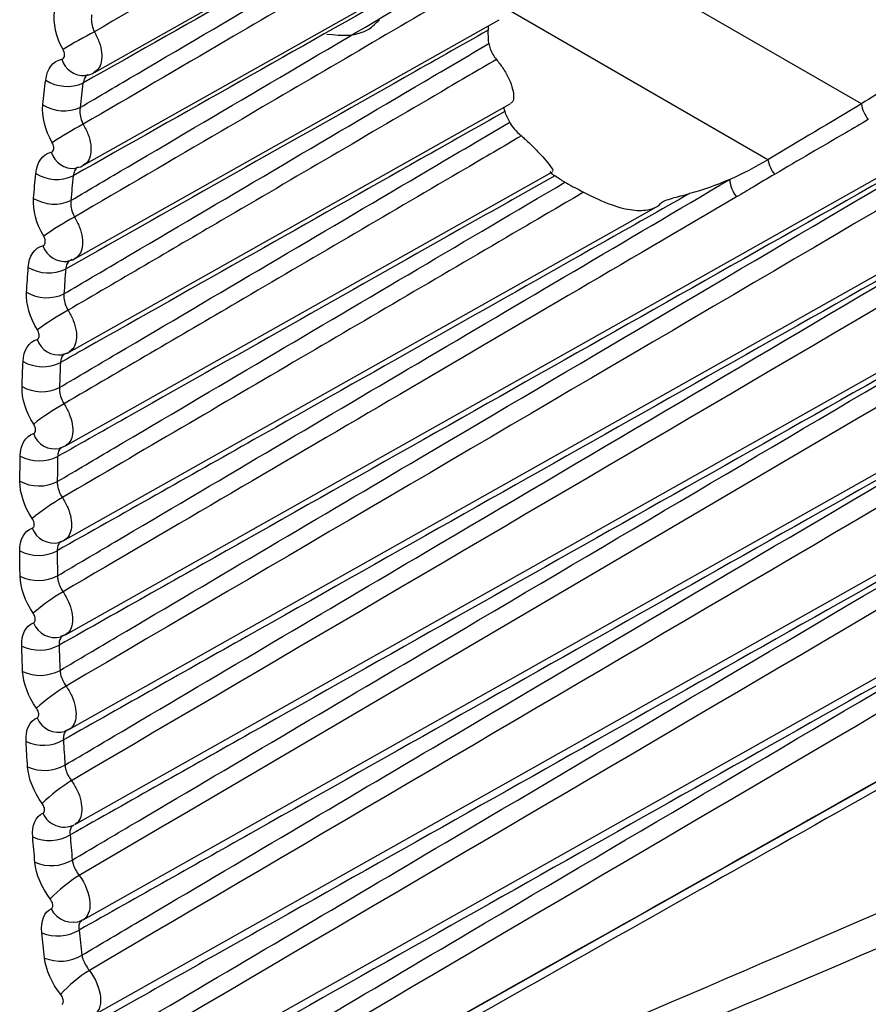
# Model space of a CAD drawing. Header units: millimetres. Extents: x 82 to 1337, y -230 to 1154.
# Tile 192 of 217: x 980 to 986, y 805 to 813. Entities that reach past the tile are written whole.
import ezdxf

# ---------------------------------------------------------------- set-up
doc = ezdxf.new("R2010")
doc.units = ezdxf.units.MM

msp = doc.modelspace()

# ---------------------------------------------------------------- linework, layer by layer
at = {"color": 7, "linetype": 'Continuous', "lineweight": 25}
for p, q in [((980.1308, 808.1047), (992.7876, 815.232)), ((980.1572, 807.3873), (993.0275, 814.635)), ((980.3494, 812.3596), (983.4955, 814.1313)), ((980.2014, 806.6682), (993.2918, 814.0397)), ((986.1515, 812.1217), (983.6079, 813.5901)), ((980.2682, 811.6574), (983.447, 813.4475)), ((980.2636, 805.9475), (993.5149, 813.4096)), ((980.2049, 810.9522), (983.4103, 812.7572)), ((980.3436, 805.2255), (993.5634, 812.6698)), ((980.1595, 810.244), (983.4955, 812.1226)), ((980.4415, 804.5023), (993.6226, 811.9249)), ((980.132, 809.5333), (983.8145, 811.607)), ((980.1122, 808.8143), (984.6011, 811.3421)), ((981.0164, 804.0368), (993.6926, 811.1751)), ((980.1816, 810.9431), (980.1679, 810.9367)), ((980.139, 810.2357), (980.1272, 810.2298)), ((980.0866, 809.5177), (980.1318, 809.5333)), ((980.1141, 809.5257), (980.1042, 809.5204)), ((980.0827, 808.8063), (980.1222, 808.8208)), ((980.1224, 808.8202), (980.1071, 808.8133)), ((980.1071, 808.8133), (980.0989, 808.8086)), ((980.0968, 808.093), (980.1303, 808.106)), ((980.1307, 808.105), (980.118, 808.0988)), ((980.1287, 807.3778), (980.1564, 807.3892)), ((980.1569, 807.3877), (980.1467, 807.3824))]:
    msp.add_line(p, q, dxfattribs=at)
at = {"color": 8, "linetype": 'Continuous', "lineweight": 25}
msp.add_line((985.4445, 811.6992), (983.4661, 812.8413), dxfattribs=at)
at = {"color": 7, "linetype": 'Continuous', "lineweight": 25}
for centre, radius, start, end in [((981.7946, 809.8545), 3.1619, 117.20229, 122.13509), ((980.1427, 812.5539), 0.3003, 237.42883, 293.66071), ((980.1201, 812.3693), 0.3007, 237.72374, 293.86265), ((986.391, 812.1561), 0.242, 188.17926, 219.27665), ((981.5186, 809.5896), 2.6879, 117.79686, 123.62097), ((985.6862, 811.7423), 0.2455, 190.11065, 218.83594), ((980.0636, 811.8516), 0.3019, 238.5481, 294.4312), ((985.3862, 811.5635), 0.2315, 183.52387, 219.20055), ((980.0456, 811.6655), 0.3024, 238.84361, 294.63643), ((981.3041, 809.2184), 2.3259, 118.37022, 125.12661), ((980.0022, 811.1462), 0.3036, 239.66538, 295.21097), ((979.989, 810.9587), 0.304, 239.96125, 295.41917), ((981.1374, 808.7736), 2.0409, 118.92149, 126.65223), ((979.9587, 810.438), 0.3052, 240.78086, 295.99948), ((979.9501, 810.2494), 0.3056, 241.07685, 296.2103), ((981.0103, 808.2753), 1.811, 119.44979, 128.19806), ((979.933, 809.7271), 0.3068, 241.89475, 296.79614), ((979.9292, 809.5376), 0.3072, 242.19064, 297.00923), ((980.917, 807.7371), 1.6219, 119.95427, 129.76427), ((979.9251, 809.0137), 0.3084, 243.00727, 297.60035), ((979.9261, 808.8237), 0.3088, 243.30284, 297.81534), ((980.8539, 807.1681), 1.4639, 120.43409, 131.35098), ((979.9351, 808.2982), 0.31, 244.11866, 298.41147), ((979.9408, 808.1078), 0.3104, 244.41368, 298.62798), ((980.8183, 806.5749), 1.3301, 120.88843, 132.95827), ((979.963, 807.5807), 0.3116, 245.22917, 299.22886), ((979.9734, 807.3902), 0.312, 245.52343, 299.44649), ((980.8081, 805.9623), 1.2156, 121.31653, 134.58619), ((980.1219, 806.8257), 0.1766, 203.76926, 293.86895), ((980.0088, 806.8614), 0.3132, 246.33906, 300.05182), ((980.0238, 806.671), 0.3136, 246.63235, 300.27018), ((980.822, 805.3339), 1.1165, 121.71764, 136.23472), ((980.185, 806.1078), 0.1788, 205.0057, 294.04076), ((980.0723, 806.1405), 0.3148, 247.44861, 300.87965), ((980.092, 805.9505), 0.3152, 247.74072, 301.09833), ((980.8588, 804.6927), 1.0302, 122.09106, 137.90378)]:
    msp.add_arc(centre, radius, start, end, dxfattribs=at)
at = {"color": 8, "linetype": 'Continuous', "lineweight": 25}
for centre, radius, start, end in [((980.2693, 812.5071), 0.1727, 196.03076, 274.11523), ((980.1891, 811.8072), 0.1741, 197.27103, 275.67395), ((980.1267, 811.1042), 0.1756, 198.49269, 277.24496), ((980.0821, 810.3984), 0.177, 199.69582, 278.82826), ((980.0517, 809.6836), 0.173, 199.36306, 281.94111), ((980.043, 808.9728), 0.1746, 200.58223, 283.49541), ((980.0521, 808.2597), 0.1762, 201.7814, 285.06331), ((980.079, 807.5446), 0.1777, 202.96078, 286.6439)]:
    msp.add_arc(centre, radius, start, end, dxfattribs=at)
at = {"color": 7, "linetype": 'Continuous', "lineweight": 25}
for centre, major_axis, ratio, start_param, end_param in [((1040.9109, 803.3062), (2025.7321, 1209.9092), 0.01511, 1.588806, 1.589155), ((3103.9105, 1994.2479), (2141.8111, 1195.9507), 0.014532, 3.265147, 3.293165), ((3105.2998, 1993.4174), (2143.2197, 1195.1578), 0.015113, 3.264969, 3.290049)]:
    msp.add_ellipse(centre, major_axis=major_axis, ratio=ratio, start_param=start_param, end_param=end_param, dxfattribs=at)
for points, knots in [([(992.6823, 815.0782), (992.5344, 814.9914), (992.3866, 814.9046), (992.2387, 814.8178), (991.4667, 814.3646), (990.6947, 813.9115), (989.9226, 813.4583), (986.6613, 811.5441), (983.3992, 809.63), (980.1354, 807.7163)], [0.00019128, 0.00019128, 0.00019128, 0.00019128, 0.00081819, 0.00081819, 0.00081819, 0.00409093, 0.00409093, 0.00409093, 0.01791521, 0.01791521, 0.01791521, 0.01791521]), ([(992.9281, 814.4856), (992.7802, 814.3988), (992.6323, 814.3119), (992.4843, 814.225), (991.7072, 813.7687), (990.9301, 813.3124), (990.1529, 812.8561), (986.8285, 810.9041), (983.5033, 808.9523), (980.1763, 807.0007)], [0.00019652, 0.00019652, 0.00019652, 0.00019652, 0.00082374, 0.00082374, 0.00082374, 0.00411871, 0.00411871, 0.00411871, 0.01821298, 0.01821298, 0.01821298, 0.01821298]), ([(983.4811, 814.4985), (983.3424, 814.4174), (983.2038, 814.3363), (983.0652, 814.2552), (982.5107, 813.9308), (981.9561, 813.6064), (981.4015, 813.2821), (981.0507, 813.077), (980.7, 812.8718), (980.3492, 812.6667)], [0, 0, 0, 0, 0.000586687, 0.000586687, 0.000586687, 0.002933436, 0.002933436, 0.002933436, 0.004417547, 0.004417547, 0.004417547, 0.004417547]), ([(983.3971, 814.0523), (983.1867, 813.9331), (982.9763, 813.814), (982.7659, 813.6949), (981.9317, 813.2227), (981.0974, 812.7507), (980.2632, 812.2789)], [0, 0, 0, 0, 0.000893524, 0.000893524, 0.000893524, 0.004436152, 0.004436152, 0.004436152, 0.004436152]), ([(993.1976, 813.8951), (993.0494, 813.808), (992.9011, 813.7209), (992.7529, 813.6338), (991.9704, 813.1742), (991.1878, 812.7145), (990.4053, 812.2549), (987.0163, 810.2644), (983.6266, 808.2739), (980.235, 806.2837)], [0.00020089, 0.00020089, 0.00020089, 0.00020089, 0.0008296, 0.0008296, 0.0008296, 0.004148, 0.004148, 0.004148, 0.01851831, 0.01851831, 0.01851831, 0.01851831]), ([(980.2418, 812.0943), (980.386, 812.1792), (980.5302, 812.2642), (980.6744, 812.3491), (981.4411, 812.8007), (982.2078, 813.252), (982.9744, 813.7032), (983.1129, 813.7847), (983.2513, 813.8661), (983.3897, 813.9476)], [0.00020118, 0.00020118, 0.00020118, 0.00020118, 0.000812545, 0.000812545, 0.000812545, 0.004062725, 0.004062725, 0.004062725, 0.004649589, 0.004649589, 0.004649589, 0.004649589]), ([(983.4297, 813.819), (983.2911, 813.7378), (983.1525, 813.6567), (983.0139, 813.5756), (982.4595, 813.2512), (981.905, 812.9267), (981.3505, 812.6023), (980.9887, 812.3906), (980.6269, 812.179), (980.2651, 811.9674)], [0, 0, 0, 0, 0.000586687, 0.000586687, 0.000586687, 0.002933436, 0.002933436, 0.002933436, 0.004464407, 0.004464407, 0.004464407, 0.004464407]), ([(983.3533, 813.3668), (983.1428, 813.2477), (982.9324, 813.1286), (982.7219, 813.0096), (981.8774, 812.5318), (981.0329, 812.0541), (980.1885, 811.5767)], [0, 0, 0, 0, 0.000893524, 0.000893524, 0.000893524, 0.004479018, 0.004479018, 0.004479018, 0.004479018]), ([(993.4629, 813.2905), (993.3013, 813.1955), (993.1397, 813.1006), (992.9781, 813.0056), (992.1915, 812.5434), (991.4048, 812.0811), (990.6181, 811.6189), (987.1837, 809.601), (983.7486, 807.5831), (980.3115, 805.5654)], [0.0001487, 0.0001487, 0.0001487, 0.0001487, 0.00083412, 0.00083412, 0.00083412, 0.00417058, 0.00417058, 0.00417058, 0.01873609, 0.01873609, 0.01873609, 0.01873609]), ([(980.1717, 811.3906), (980.3158, 811.4755), (980.4599, 811.5605), (980.6041, 811.6454), (981.3699, 812.0966), (982.1358, 812.5477), (982.9017, 812.9986), (983.0503, 813.0861), (983.1989, 813.1736), (983.3475, 813.2611)], [0.000200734, 0.000200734, 0.000200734, 0.000200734, 0.000811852, 0.000811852, 0.000811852, 0.004059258, 0.004059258, 0.004059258, 0.004689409, 0.004689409, 0.004689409, 0.004689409]), ([(983.3891, 813.1324), (983.2505, 813.0512), (983.1119, 812.9701), (982.9733, 812.8889), (982.419, 812.5644), (981.8646, 812.2399), (981.3102, 811.9154), (980.9398, 811.6986), (980.5693, 811.4818), (980.1989, 811.265)], [0, 0, 0, 0, 0.000586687, 0.000586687, 0.000586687, 0.002933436, 0.002933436, 0.002933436, 0.004501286, 0.004501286, 0.004501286, 0.004501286]), ([(980.3298, 812.795), (980.3276, 812.785), (980.3265, 812.7742), (980.3263, 812.7631), (980.3262, 812.7475), (980.3281, 812.7309), (980.332, 812.7145), (980.3358, 812.6983), (980.3417, 812.6819), (980.3492, 812.6667)], [0, 0, 0, 0, 0.0000361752, 0.0000361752, 0.0000361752, 0.000087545, 0.000087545, 0.000087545, 0.0001387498, 0.0001387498, 0.0001387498, 0.0001387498]), ([(982.1087, 812.6487), (982.2221, 812.6389), (982.3725, 812.6257), (982.4798, 812.7321), (982.5062, 812.7582)], [0, 0, 0, 0, 0.753962, 1, 1, 1, 1]), ([(983.3344, 812.7145), (983.3335, 812.7131), (983.3275, 812.7046), (983.3277, 812.6906), (983.3279, 812.6788)], [0, 0, 0, 0, 0.15914, 1, 1, 1, 1]), ([(983.3279, 812.6788), (983.1173, 812.5597), (982.9068, 812.4406), (982.6962, 812.3215), (981.8413, 811.838), (980.9864, 811.3547), (980.1315, 810.8716)], [0, 0, 0, 0, 0.000893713, 0.000893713, 0.000893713, 0.004522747, 0.004522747, 0.004522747, 0.004522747]), ([(980.1194, 810.6842), (980.2635, 810.7691), (980.4076, 810.854), (980.5516, 810.9389), (981.3168, 811.39), (982.0821, 811.8408), (982.8473, 812.2916), (983.0095, 812.3871), (983.1717, 812.4826), (983.3339, 812.5782)], [0.000200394, 0.000200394, 0.000200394, 0.000200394, 0.000811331, 0.000811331, 0.000811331, 0.004056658, 0.004056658, 0.004056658, 0.004744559, 0.004744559, 0.004744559, 0.004744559]), ([(993.5173, 812.5505), (993.3558, 812.4555), (993.1942, 812.3605), (993.0326, 812.2656), (992.2461, 811.8033), (991.4596, 811.3409), (990.673, 810.8786), (987.2517, 808.8677), (983.8297, 806.8568), (980.4057, 804.8461)], [0.0001487, 0.0001487, 0.0001487, 0.0001487, 0.00083412, 0.00083412, 0.00083412, 0.00417058, 0.00417058, 0.00417058, 0.01868292, 0.01868292, 0.01868292, 0.01868292]), ([(983.3339, 812.5782), (983.335, 812.5656), (983.3382, 812.5516), (983.3434, 812.5373), (983.3486, 812.5231), (983.3559, 812.5082), (983.3646, 812.4939), (983.3723, 812.4813), (983.3812, 812.4689), (983.3908, 812.4574)], [0, 0, 0, 0, 0.0000511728, 0.0000511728, 0.0000511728, 0.0001023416, 0.0001023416, 0.0001023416, 0.0001473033, 0.0001473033, 0.0001473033, 0.0001473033]), ([(980.1034, 812.4594), (980.1048, 812.4597), (980.1063, 812.4601), (980.1076, 812.4607), (980.1113, 812.4622), (980.1145, 812.4647), (980.117, 812.468), (980.1196, 812.4714), (980.1215, 812.4756), (980.1226, 812.4804), (980.1237, 812.4852), (980.1241, 812.4907), (980.1238, 812.4965), (980.1234, 812.5022), (980.1222, 812.5083), (980.1203, 812.5143), (980.1185, 812.5204), (980.1159, 812.5264), (980.1127, 812.532)], [0, 0, 0, 0, 0.0000071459, 0.0000071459, 0.0000071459, 0.0000267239, 0.0000267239, 0.0000267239, 0.0000463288, 0.0000463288, 0.0000463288, 0.00006593, 0.00006593, 0.00006593, 0.0000855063, 0.0000855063, 0.0000855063, 0.0001050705, 0.0001050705, 0.0001050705, 0.0001050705]), ([(987.8969, 812.4397), (987.8267, 812.3999), (987.7565, 812.3602), (987.6862, 812.3205), (985.6166, 811.1505), (983.5471, 809.981), (981.4775, 808.8128), (981.0126, 808.5503), (980.5476, 808.2879), (980.0826, 808.0256)], [0.00518864, 0.00518864, 0.00518864, 0.00518864, 0.0054866, 0.0054866, 0.0054866, 0.01426515, 0.01426515, 0.01426515, 0.01623745, 0.01623745, 0.01623745, 0.01623745]), ([(980.0895, 807.8354), (980.2335, 807.9203), (980.3774, 808.0053), (980.5213, 808.0903), (981.2856, 808.5415), (982.05, 808.9925), (982.8143, 809.4434), (983.9892, 810.1364), (985.1642, 810.8291), (986.3391, 811.5216), (986.565, 811.6548), (986.7908, 811.7879), (987.0167, 811.921), (987.3101, 812.0939), (987.6035, 812.2668), (987.8969, 812.4397)], [0.0002001, 0.0002001, 0.0002001, 0.0002001, 0.00081099, 0.00081099, 0.00081099, 0.00405495, 0.00405495, 0.00405495, 0.00904143, 0.00904143, 0.00904143, 0.00999998, 0.00999998, 0.00999998, 0.01124524, 0.01124524, 0.01124524, 0.01124524]), ([(983.3908, 812.4574), (983.2521, 812.3761), (983.1134, 812.2948), (982.9746, 812.2136), (982.4196, 811.8885), (981.8646, 811.5635), (981.3095, 811.2385), (980.9232, 811.0123), (980.5368, 810.7861), (980.1504, 810.5599)], [0, 0, 0, 0, 0.00058746, 0.00058746, 0.00058746, 0.0029373, 0.0029373, 0.0029373, 0.00457282, 0.00457282, 0.00457282, 0.00457282]), ([(983.3908, 812.4574), (983.4076, 812.4359), (983.4448, 812.388), (983.4882, 812.3085), (983.5174, 812.2301), (983.5239, 812.1678), (983.5154, 812.1319), (983.4979, 812.1267), (983.494, 812.1255)], [0, 0, 0, 0, 0.15501, 0.344946, 0.538434, 0.737397, 0.941434, 1, 1, 1, 1]), ([(980.2811, 812.338), (980.3002, 812.3403), (980.3249, 812.3433), (980.3439, 812.3584), (980.3482, 812.3618)], [0, 0, 0, 0, 0.773766, 1, 1, 1, 1]), ([(983.4487, 812.0963), (983.448, 812.0944), (983.445, 812.0867), (983.4501, 812.0734), (983.4539, 812.0635)], [0, 0, 0, 0, 0.24881, 1, 1, 1, 1]), ([(983.4539, 812.0635), (983.2424, 811.9439), (983.031, 811.8244), (982.8196, 811.7048), (981.9738, 811.2267), (981.1281, 810.7487), (980.2823, 810.2709), (980.2191, 810.2352), (980.1558, 810.1994), (980.0925, 810.1637)], [0, 0, 0, 0, 0.00089737, 0.00089737, 0.00089737, 0.004486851, 0.004486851, 0.004486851, 0.004755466, 0.004755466, 0.004755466, 0.004755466]), ([(980.2418, 812.0943), (980.24, 812.0844), (980.2393, 812.0737), (980.2395, 812.0627), (980.2398, 812.0472), (980.2423, 812.0306), (980.2466, 812.0145), (980.2509, 811.9984), (980.2573, 811.9823), (980.2651, 811.9674)], [0, 0, 0, 0, 0.0000359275, 0.0000359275, 0.0000359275, 0.0000871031, 0.0000871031, 0.0000871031, 0.0001381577, 0.0001381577, 0.0001381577, 0.0001381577]), ([(980.0851, 809.9752), (980.2291, 810.0601), (980.3731, 810.1451), (980.5171, 810.23), (981.2819, 810.6809), (982.0466, 811.1317), (982.8114, 811.5823), (983.0379, 811.7158), (983.2644, 811.8492), (983.4909, 811.9827)], [0.000200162, 0.000200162, 0.000200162, 0.000200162, 0.000810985, 0.000810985, 0.000810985, 0.004054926, 0.004054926, 0.004054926, 0.005015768, 0.005015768, 0.005015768, 0.005015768]), ([(986.2037, 812.003), (986.147, 811.9698), (986.0902, 811.9366), (986.0335, 811.9034), (985.854, 811.7983), (985.6745, 811.6933), (985.4949, 811.5883)], [0, 0, 0, 0, 0.000240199, 0.000240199, 0.000240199, 0.00100018, 0.00100018, 0.00100018, 0.00100018]), ([(983.5797, 811.8791), (983.4398, 811.7971), (983.2999, 811.7151), (983.16, 811.6331), (982.6003, 811.3052), (982.0406, 810.9773), (981.4808, 810.6494), (981.4639, 810.6395), (981.447, 810.6296), (981.4301, 810.6197), (980.9934, 810.3639), (980.5567, 810.108), (980.1199, 809.8522)], [0, 0, 0, 0, 0.000592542, 0.000592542, 0.000592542, 0.002962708, 0.002962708, 0.002962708, 0.003034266, 0.003034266, 0.003034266, 0.004883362, 0.004883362, 0.004883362, 0.004883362]), ([(983.5797, 811.8791), (983.5894, 811.8706), (983.6239, 811.8404), (983.6812, 811.7848), (983.7448, 811.7168), (983.7943, 811.6573), (983.8231, 811.6171), (983.8146, 811.6137), (983.8113, 811.6124)], [0, 0, 0, 0, 0.064242, 0.229003, 0.412189, 0.620054, 0.852912, 1, 1, 1, 1]), ([(980.0229, 811.7555), (980.0243, 811.7558), (980.0256, 811.7563), (980.0269, 811.7569), (980.0305, 811.7584), (980.0336, 811.761), (980.036, 811.7644), (980.0384, 811.7677), (980.0402, 811.772), (980.0412, 811.7768), (980.0422, 811.7816), (980.0424, 811.7871), (980.0419, 811.7928), (980.0414, 811.7985), (980.0401, 811.8045), (980.0382, 811.8105), (980.0362, 811.8164), (980.0335, 811.8224), (980.0303, 811.8279)], [0, 0, 0, 0, 0.0000070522, 0.0000070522, 0.0000070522, 0.0000264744, 0.0000264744, 0.0000264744, 0.0000459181, 0.0000459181, 0.0000459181, 0.0000653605, 0.0000653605, 0.0000653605, 0.0000847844, 0.0000847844, 0.0000847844, 0.0001041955, 0.0001041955, 0.0001041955, 0.0001041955]), ([(993.5824, 811.8055), (993.4209, 811.7105), (993.2594, 811.6156), (993.0978, 811.5206), (992.3114, 811.0582), (991.525, 810.5958), (990.7386, 810.1334), (987.3327, 808.1309), (983.9261, 806.1284), (980.5176, 804.126)], [0.0001487, 0.0001487, 0.0001487, 0.0001487, 0.00083412, 0.00083412, 0.00083412, 0.00417058, 0.00417058, 0.00417058, 0.01861987, 0.01861987, 0.01861987, 0.01861987]), ([(987.9185, 811.7151), (987.8482, 811.6754), (987.778, 811.6357), (987.7077, 811.596), (985.6378, 810.4261), (983.5679, 809.2569), (981.4979, 808.0888), (981.037, 807.8288), (980.5761, 807.5687), (980.1152, 807.3088)], [0.00518864, 0.00518864, 0.00518864, 0.00518864, 0.0054866, 0.0054866, 0.0054866, 0.01426515, 0.01426515, 0.01426515, 0.01621989, 0.01621989, 0.01621989, 0.01621989]), ([(980.1268, 807.1185), (980.2707, 807.2035), (980.4147, 807.2885), (980.5586, 807.3735), (981.3231, 807.825), (982.0876, 808.2763), (982.8522, 808.7274), (984.0622, 809.4415), (985.2723, 810.1551), (986.4824, 810.8686), (986.7089, 811.0021), (986.9355, 811.1356), (987.162, 811.2692), (987.4141, 811.4178), (987.6663, 811.5665), (987.9185, 811.7151)], [0.0002003, 0.0002003, 0.0002003, 0.0002003, 0.00081134, 0.00081134, 0.00081134, 0.00405669, 0.00405669, 0.00405669, 0.0091933, 0.0091933, 0.0091933, 0.01015482, 0.01015482, 0.01015482, 0.0112252, 0.0112252, 0.0112252, 0.0112252]), ([(980.2056, 811.6371), (980.2242, 811.6396), (980.2469, 811.6426), (980.2641, 811.6566), (980.2673, 811.6591)], [0, 0, 0, 0, 0.816256, 1, 1, 1, 1]), ([(983.8314, 811.5777), (983.6176, 811.4568), (983.4039, 811.336), (983.1901, 811.2152), (982.3352, 810.732), (981.4803, 810.2489), (980.6253, 809.7661), (980.4406, 809.6618), (980.256, 809.5575), (980.0713, 809.4532)], [0, 0, 0, 0, 0.000906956, 0.000906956, 0.000906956, 0.00453478, 0.00453478, 0.00453478, 0.00531844, 0.00531844, 0.00531844, 0.00531844]), ([(983.8004, 811.6076), (983.7993, 811.6075), (983.7948, 811.6072), (983.807, 811.5955), (983.8243, 811.5828), (983.8314, 811.5777)], [0, 0, 0, 0, 0.1631434, 0.6609708, 1, 1, 1, 1]), ([(985.4949, 811.5883), (985.4407, 811.5566), (985.3868, 811.5245), (985.333, 811.4923), (985.291, 811.4672), (985.2491, 811.442), (985.2068, 811.4172)], [0, 0, 0, 0, 0.0002295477, 0.0002295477, 0.0002295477, 0.0004085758, 0.0004085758, 0.0004085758, 0.0004085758]), ([(980.0687, 809.2639), (980.2126, 809.3489), (980.3566, 809.4338), (980.5006, 809.5187), (981.265, 809.9697), (982.0295, 810.4204), (982.7939, 810.871), (983.1656, 811.0901), (983.5372, 811.3092), (983.9089, 811.5282)], [0.000200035, 0.000200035, 0.000200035, 0.000200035, 0.000810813, 0.000810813, 0.000810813, 0.004054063, 0.004054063, 0.004054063, 0.005630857, 0.005630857, 0.005630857, 0.005630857]), ([(980.0701, 808.5506), (980.2141, 808.6355), (980.358, 808.7205), (980.502, 808.8054), (981.2663, 809.2565), (982.0306, 809.7073), (982.7949, 810.158), (983.5816, 810.6219), (984.3684, 811.0857), (985.1551, 811.5493)], [0.000200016, 0.000200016, 0.000200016, 0.000200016, 0.000810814, 0.000810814, 0.000810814, 0.004054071, 0.004054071, 0.004054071, 0.00739248, 0.00739248, 0.00739248, 0.00739248]), ([(983.9089, 811.5282), (983.9255, 811.5186), (983.9458, 811.5076), (983.9939, 811.4823), (984.021, 811.4685), (984.0503, 811.4532)], [0, 0, 0, 0, 0.5, 0.5, 1, 1, 1, 1]), ([(984.8521, 811.4428), (984.6324, 811.3186), (984.4127, 811.1945), (984.193, 811.0703), (983.3141, 810.5736), (982.4353, 810.0771), (981.5565, 809.5808), (981.0603, 809.3006), (980.5642, 809.0205), (980.068, 808.7404)], [0, 0, 0, 0, 0.000932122, 0.000932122, 0.000932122, 0.004660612, 0.004660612, 0.004660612, 0.006765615, 0.006765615, 0.006765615, 0.006765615]), ([(984.0503, 811.4532), (983.9077, 811.3696), (983.765, 811.286), (983.6224, 811.2023), (983.0518, 810.8679), (982.4811, 810.5334), (981.9104, 810.1989), (981.3094, 809.8467), (980.7083, 809.4945), (980.1072, 809.1423)], [0, 0, 0, 0, 0.000604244, 0.000604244, 0.000604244, 0.00302122, 0.00302122, 0.00302122, 0.005566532, 0.005566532, 0.005566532, 0.005566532]), ([(984.0503, 811.4532), (984.1261, 811.4138), (984.1956, 811.3821), (984.3191, 811.3375), (984.3723, 811.3245), (984.4686, 811.3127), (984.5107, 811.3143), (984.5826, 811.3302), (984.6139, 811.3447), (984.6315, 811.3667)], [0, 0, 0, 0, 0.25, 0.25, 0.5, 0.5, 0.75, 0.75, 1, 1, 1, 1]), ([(984.6315, 811.3667), (984.6459, 811.3846), (984.6824, 811.3958), (984.7606, 811.4192), (984.805, 811.4305), (984.8521, 811.4428)], [0, 0, 0, 0, 0.5, 0.5, 1, 1, 1, 1]), ([(980.1717, 811.3906), (980.1703, 811.3807), (980.1699, 811.3701), (980.1705, 811.3592), (980.1714, 811.3438), (980.1743, 811.3275), (980.1791, 811.3115), (980.1839, 811.2956), (980.1907, 811.2797), (980.1989, 811.265)], [0, 0, 0, 0, 0.0000357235, 0.0000357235, 0.0000357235, 0.0000867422, 0.0000867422, 0.0000867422, 0.0001376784, 0.0001376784, 0.0001376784, 0.0001376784]), ([(980.5578, 803.7786), (981.8221, 804.4905), (983.086, 805.2026), (984.3498, 805.9148), (985.2833, 806.441), (986.2166, 806.9671), (987.1499, 807.4934), (987.3832, 807.625), (987.6165, 807.7565), (987.8498, 807.8881), (989.7826, 808.9781), (991.715, 810.0684), (993.6472, 811.1589)], [0.00018766, 0.00018766, 0.00018766, 0.00018766, 0.00553472, 0.00553472, 0.00553472, 0.00948433, 0.00948433, 0.00948433, 0.01047173, 0.01047173, 0.01047173, 0.01865163, 0.01865163, 0.01865163, 0.01865163]), ([(979.9602, 811.0485), (979.9616, 811.0489), (979.9629, 811.0494), (979.9641, 811.0499), (979.9676, 811.0516), (979.9705, 811.0542), (979.9728, 811.0576), (979.9751, 811.061), (979.9767, 811.0653), (979.9776, 811.0701), (979.9785, 811.0749), (979.9786, 811.0804), (979.978, 811.086), (979.9773, 811.0917), (979.9759, 811.0977), (979.9739, 811.1036), (979.9718, 811.1094), (979.969, 811.1153), (979.9658, 811.1208)], [0, 0, 0, 0, 0.0000069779, 0.0000069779, 0.0000069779, 0.0000262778, 0.0000262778, 0.0000262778, 0.0000455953, 0.0000455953, 0.0000455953, 0.0000649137, 0.0000649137, 0.0000649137, 0.0000842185, 0.0000842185, 0.0000842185, 0.00010351, 0.00010351, 0.00010351, 0.00010351]), ([(993.5994, 811.0669), (991.669, 809.9768), (989.7386, 808.887), (987.8081, 807.7978), (987.5751, 807.6663), (987.3421, 807.5349), (987.109, 807.4034), (986.1769, 806.8775), (985.2448, 806.3518), (984.3126, 805.8263), (983.057, 805.1184), (981.8014, 804.4109), (980.5457, 803.7039)], [0.00015001, 0.00015001, 0.00015001, 0.00015001, 0.00832995, 0.00832995, 0.00832995, 0.00931736, 0.00931736, 0.00931736, 0.013267, 0.013267, 0.013267, 0.01858717, 0.01858717, 0.01858717, 0.01858717]), ([(987.9508, 810.9849), (987.8805, 810.9452), (987.8102, 810.9055), (987.74, 810.8658), (985.6697, 809.6961), (983.5994, 808.5271), (981.529, 807.3592), (981.0746, 807.1029), (980.6201, 806.8465), (980.1656, 806.5903)], [0.00518864, 0.00518864, 0.00518864, 0.00518864, 0.0054866, 0.0054866, 0.0054866, 0.01426515, 0.01426515, 0.01426515, 0.01619224, 0.01619224, 0.01619224, 0.01619224]), ([(980.1819, 806.4002), (980.3259, 806.4852), (980.4698, 806.5703), (980.6138, 806.6553), (981.3787, 807.1072), (982.1435, 807.5588), (982.9084, 808.0103), (984.1543, 808.7457), (985.4002, 809.4808), (986.6461, 810.2156), (986.8734, 810.3496), (987.1006, 810.4836), (987.3279, 810.6176), (987.5355, 810.74), (987.7431, 810.8624), (987.9508, 810.9849)], [0.0002006, 0.0002006, 0.0002006, 0.0002006, 0.00081186, 0.00081186, 0.00081186, 0.0040593, 0.0040593, 0.0040593, 0.00934895, 0.00934895, 0.00934895, 0.01031368, 0.01031368, 0.01031368, 0.01119521, 0.01119521, 0.01119521, 0.01119521]), ([(980.1481, 810.9333), (980.166, 810.9358), (980.1867, 810.9388), (980.2022, 810.9517), (980.2043, 810.9534)], [0, 0, 0, 0, 0.86714, 1, 1, 1, 1]), ([(980.1194, 810.6842), (980.1184, 810.6743), (980.1184, 810.6638), (980.1194, 810.653), (980.1207, 810.6377), (980.1242, 810.6215), (980.1295, 810.6058), (980.1347, 810.59), (980.1419, 810.5743), (980.1504, 810.5599)], [0, 0, 0, 0, 0.0000355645, 0.0000355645, 0.0000355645, 0.0000864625, 0.0000864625, 0.0000864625, 0.0001373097, 0.0001373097, 0.0001373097, 0.0001373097]), ([(979.9154, 810.3387), (979.9167, 810.3391), (979.918, 810.3396), (979.9192, 810.3402), (979.9225, 810.3419), (979.9254, 810.3446), (979.9276, 810.348), (979.9297, 810.3515), (979.9312, 810.3558), (979.932, 810.3606), (979.9327, 810.3654), (979.9327, 810.3709), (979.9319, 810.3765), (979.9312, 810.3821), (979.9297, 810.3881), (979.9275, 810.3939), (979.9253, 810.3997), (979.9225, 810.4055), (979.9191, 810.4109)], [0, 0, 0, 0, 0.0000069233, 0.0000069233, 0.0000069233, 0.0000261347, 0.0000261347, 0.0000261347, 0.000045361, 0.000045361, 0.000045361, 0.0000645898, 0.0000645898, 0.0000645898, 0.0000838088, 0.0000838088, 0.0000838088, 0.0001030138, 0.0001030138, 0.0001030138, 0.0001030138]), ([(980.1084, 810.2267), (980.1257, 810.2294), (980.1443, 810.2322), (980.1582, 810.2438), (980.1592, 810.2447)], [0, 0, 0, 0, 0.92946, 1, 1, 1, 1]), ([(987.9938, 810.2492), (987.9235, 810.2095), (987.8533, 810.1698), (987.783, 810.1301), (985.7123, 808.9607), (983.6416, 807.7918), (981.5709, 806.6241), (981.1252, 806.3728), (980.6796, 806.1216), (980.2339, 805.8704)], [0.00518864, 0.00518864, 0.00518864, 0.00518864, 0.0054866, 0.0054866, 0.0054866, 0.01426515, 0.01426515, 0.01426515, 0.01615454, 0.01615454, 0.01615454, 0.01615454]), ([(980.2548, 805.6806), (980.3989, 805.7657), (980.5429, 805.8509), (980.6869, 805.936), (981.4522, 806.3882), (982.2176, 806.8403), (982.983, 807.2923), (984.2578, 808.045), (985.5326, 808.7974), (986.8075, 809.5494), (987.0354, 809.6839), (987.2633, 809.8183), (987.4911, 809.9527), (987.6587, 810.0515), (987.8263, 810.1504), (987.9938, 810.2492)], [0.000201, 0.000201, 0.000201, 0.000201, 0.00081256, 0.00081256, 0.00081256, 0.00406278, 0.00406278, 0.00406278, 0.00947619, 0.00947619, 0.00947619, 0.01044382, 0.01044382, 0.01044382, 0.01115531, 0.01115531, 0.01115531, 0.01115531]), ([(980.0851, 809.9752), (980.0844, 809.9654), (980.0848, 809.955), (980.0861, 809.9443), (980.088, 809.9291), (980.092, 809.9131), (980.0977, 809.8975), (980.1034, 809.8819), (980.111, 809.8664), (980.1199, 809.8522)], [0, 0, 0, 0, 0.0000354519, 0.0000354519, 0.0000354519, 0.0000862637, 0.0000862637, 0.0000862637, 0.0001370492, 0.0001370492, 0.0001370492, 0.0001370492]), ([(979.8885, 809.6262), (979.8898, 809.6266), (979.891, 809.6272), (979.8922, 809.6278), (979.8955, 809.6296), (979.8982, 809.6323), (979.9002, 809.6358), (979.9023, 809.6393), (979.9036, 809.6437), (979.9043, 809.6485), (979.9049, 809.6533), (979.9047, 809.6588), (979.9039, 809.6644), (979.903, 809.67), (979.9013, 809.6759), (979.899, 809.6817), (979.8968, 809.6875), (979.8938, 809.6932), (979.8904, 809.6985)], [0, 0, 0, 0, 0.0000068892, 0.0000068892, 0.0000068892, 0.0000260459, 0.0000260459, 0.0000260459, 0.000045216, 0.000045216, 0.000045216, 0.0000643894, 0.0000643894, 0.0000643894, 0.0000835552, 0.0000835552, 0.0000835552, 0.0001027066, 0.0001027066, 0.0001027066, 0.0001027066]), ([(988.0476, 809.5083), (987.9773, 809.4686), (987.907, 809.4289), (987.8367, 809.3892), (985.7657, 808.22), (983.6947, 807.0513), (981.6235, 805.8838), (981.189, 805.6389), (980.7545, 805.394), (980.32, 805.1492)], [0.00518864, 0.00518864, 0.00518864, 0.00518864, 0.0054866, 0.0054866, 0.0054866, 0.01426515, 0.01426515, 0.01426515, 0.0161068, 0.0161068, 0.0161068, 0.0161068]), ([(980.3456, 804.9601), (980.4896, 805.0452), (980.6337, 805.1304), (980.7778, 805.2156), (981.5438, 805.6684), (982.3098, 806.1211), (983.0759, 806.5736), (984.3437, 807.3224), (985.6115, 808.0708), (986.8794, 808.819), (987.1074, 808.9535), (987.3353, 809.088), (987.5632, 809.2225), (987.7247, 809.3178), (987.8861, 809.4131), (988.0476, 809.5083)], [0.00020151, 0.00020151, 0.00020151, 0.00020151, 0.00081342, 0.00081342, 0.00081342, 0.00406711, 0.00406711, 0.00406711, 0.00945178, 0.00945178, 0.00945178, 0.01041984, 0.01041984, 0.01041984, 0.01110552, 0.01110552, 0.01110552, 0.01110552]), ([(980.0687, 809.2639), (980.0684, 809.2542), (980.0691, 809.2438), (980.0708, 809.2332), (980.0732, 809.2182), (980.0777, 809.2023), (980.0838, 809.1869), (980.09, 809.1715), (980.098, 809.1562), (980.1072, 809.1423)], [0, 0, 0, 0, 0.0000353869, 0.0000353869, 0.0000353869, 0.0000861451, 0.0000861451, 0.0000861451, 0.000136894, 0.000136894, 0.000136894, 0.000136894]), ([(979.8795, 808.9114), (979.8808, 808.9118), (979.882, 808.9124), (979.8831, 808.913), (979.8863, 808.9149), (979.8889, 808.9177), (979.8908, 808.9212), (979.8928, 808.9248), (979.894, 808.9292), (979.8945, 808.934), (979.895, 808.9388), (979.8947, 808.9443), (979.8937, 808.9499), (979.8927, 808.9555), (979.8909, 808.9614), (979.8885, 808.9671), (979.8862, 808.9729), (979.8831, 808.9786), (979.8796, 808.9838)], [0, 0, 0, 0, 0.0000068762, 0.0000068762, 0.0000068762, 0.0000260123, 0.0000260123, 0.0000260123, 0.000045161, 0.000045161, 0.000045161, 0.0000643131, 0.0000643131, 0.0000643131, 0.0000834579, 0.0000834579, 0.0000834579, 0.0001025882, 0.0001025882, 0.0001025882, 0.0001025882]), ([(988.1121, 808.7624), (988.0418, 808.7227), (987.9715, 808.6831), (987.9012, 808.6434), (985.8298, 807.4742), (983.7584, 806.3057), (981.6869, 805.1384), (981.2659, 804.9012), (980.845, 804.6641), (980.424, 804.427)], [0.00518864, 0.00518864, 0.00518864, 0.00518864, 0.0054866, 0.0054866, 0.0054866, 0.01426515, 0.01426515, 0.01426515, 0.01604907, 0.01604907, 0.01604907, 0.01604907]), ([(980.454, 804.2387), (980.5981, 804.3239), (980.7423, 804.4092), (980.8864, 804.4944), (981.6533, 804.9479), (982.4202, 805.4012), (983.1871, 805.8543), (984.4465, 806.5984), (985.706, 807.3422), (986.9655, 808.0857), (987.1935, 808.2203), (987.4216, 808.3549), (987.6496, 808.4895), (987.8038, 808.5804), (987.9579, 808.6714), (988.1121, 808.7624)], [0.00020213, 0.00020213, 0.00020213, 0.00020213, 0.00081446, 0.00081446, 0.00081446, 0.0040723, 0.0040723, 0.0040723, 0.00942245, 0.00942245, 0.00942245, 0.01039103, 0.01039103, 0.01039103, 0.0110459, 0.0110459, 0.0110459, 0.0110459]), ([(980.0701, 808.5506), (980.0702, 808.5409), (980.0713, 808.5306), (980.0734, 808.5201), (980.0763, 808.5051), (980.0813, 808.4894), (980.0879, 808.4742), (980.0945, 808.459), (980.1029, 808.444), (980.1124, 808.4302)], [0, 0, 0, 0, 0.0000353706, 0.0000353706, 0.0000353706, 0.0000861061, 0.0000861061, 0.0000861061, 0.0001368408, 0.0001368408, 0.0001368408, 0.0001368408]), ([(979.8885, 808.1943), (979.8897, 808.1948), (979.8909, 808.1954), (979.892, 808.1961), (979.8951, 808.198), (979.8976, 808.2009), (979.8994, 808.2045), (979.9012, 808.2081), (979.9023, 808.2125), (979.9027, 808.2174), (979.903, 808.2222), (979.9026, 808.2277), (979.9015, 808.2333), (979.9004, 808.2389), (979.8985, 808.2448), (979.896, 808.2505), (979.8935, 808.2562), (979.8903, 808.2618), (979.8868, 808.267)], [0, 0, 0, 0, 0.0000068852, 0.0000068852, 0.0000068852, 0.000026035, 0.000026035, 0.000026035, 0.000045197, 0.000045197, 0.000045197, 0.0000643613, 0.0000643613, 0.0000643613, 0.0000835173, 0.0000835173, 0.0000835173, 0.0001026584, 0.0001026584, 0.0001026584, 0.0001026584]), ([(980.118, 808.0988), (980.1117, 808.0966), (980.1061, 808.0931), (980.1013, 808.0885), (980.0945, 808.082), (980.0893, 808.073), (980.0861, 808.0624), (980.083, 808.0517), (980.0818, 808.0391), (980.0826, 808.0256)], [0, 0, 0, 0, 0.0000353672, 0.0000353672, 0.0000353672, 0.0000861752, 0.0000861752, 0.0000861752, 0.0001370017, 0.0001370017, 0.0001370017, 0.0001370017]), ([(980.0895, 807.8354), (980.09, 807.8257), (980.0914, 807.8155), (980.0939, 807.805), (980.0973, 807.7902), (980.1027, 807.7746), (980.1098, 807.7596), (980.1168, 807.7446), (980.1256, 807.7298), (980.1354, 807.7163)], [0, 0, 0, 0, 0.0000354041, 0.0000354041, 0.0000354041, 0.0000861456, 0.0000861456, 0.0000861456, 0.0001368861, 0.0001368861, 0.0001368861, 0.0001368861]), ([(979.9154, 807.4753), (979.9166, 807.4758), (979.9178, 807.4764), (979.9188, 807.4771), (979.9218, 807.4791), (979.9242, 807.4821), (979.9259, 807.4857), (979.9276, 807.4894), (979.9286, 807.4939), (979.9288, 807.4988), (979.929, 807.5037), (979.9285, 807.5092), (979.9272, 807.5148), (979.926, 807.5204), (979.924, 807.5263), (979.9214, 807.5319), (979.9188, 807.5376), (979.9155, 807.5432), (979.9118, 807.5483)], [0, 0, 0, 0, 0.000006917, 0.000006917, 0.000006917, 0.000026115, 0.000026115, 0.000026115, 0.0000453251, 0.0000453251, 0.0000453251, 0.0000645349, 0.0000645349, 0.0000645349, 0.0000837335, 0.0000837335, 0.0000837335, 0.0001029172, 0.0001029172, 0.0001029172, 0.0001029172]), ([(980.1467, 807.3824), (980.1407, 807.38), (980.1354, 807.3765), (980.1309, 807.3718), (980.1245, 807.3652), (980.1198, 807.3562), (980.1171, 807.3455), (980.1144, 807.3349), (980.1138, 807.3223), (980.1152, 807.3088)], [0, 0, 0, 0, 0.0000354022, 0.0000354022, 0.0000354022, 0.0000863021, 0.0000863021, 0.0000863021, 0.000137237, 0.000137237, 0.000137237, 0.000137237]), ([(980.1268, 807.1185), (980.1276, 807.1089), (980.1294, 807.0987), (980.1322, 807.0883), (980.1362, 807.0736), (980.1421, 807.0582), (980.1496, 807.0434), (980.157, 807.0286), (980.1662, 807.014), (980.1763, 807.0007)], [0, 0, 0, 0, 0.0000354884, 0.0000354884, 0.0000354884, 0.0000862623, 0.0000862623, 0.0000862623, 0.0001370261, 0.0001370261, 0.0001370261, 0.0001370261]), ([(979.9602, 806.7545), (979.9614, 806.7551), (979.9625, 806.7557), (979.9636, 806.7565), (979.9665, 806.7585), (979.9688, 806.7616), (979.9704, 806.7653), (979.9719, 806.769), (979.9728, 806.7735), (979.9729, 806.7785), (979.973, 806.7834), (979.9723, 806.7889), (979.9709, 806.7946), (979.9695, 806.8002), (979.9674, 806.8061), (979.9647, 806.8117), (979.9619, 806.8173), (979.9586, 806.8229), (979.9548, 806.828)], [0, 0, 0, 0, 0.0000069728, 0.0000069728, 0.0000069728, 0.0000262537, 0.0000262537, 0.0000262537, 0.0000455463, 0.0000455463, 0.0000455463, 0.0000648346, 0.0000648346, 0.0000648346, 0.000084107, 0.000084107, 0.000084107, 0.0001033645, 0.0001033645, 0.0001033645, 0.0001033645]), ([(980.1933, 806.6642), (980.1876, 806.6618), (980.1825, 806.6581), (980.1783, 806.6534), (980.1723, 806.6467), (980.1681, 806.6376), (980.166, 806.627), (980.1638, 806.6163), (980.1637, 806.6037), (980.1656, 806.5903)], [0, 0, 0, 0, 0.0000354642, 0.0000354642, 0.0000354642, 0.0000864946, 0.0000864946, 0.0000864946, 0.0001375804, 0.0001375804, 0.0001375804, 0.0001375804]), ([(980.1819, 806.4002), (980.1831, 806.3906), (980.1853, 806.3805), (980.1884, 806.3702), (980.1929, 806.3556), (980.1993, 806.3404), (980.2072, 806.3258), (980.2151, 806.3111), (980.2246, 806.2967), (980.235, 806.2837)], [0, 0, 0, 0, 0.0000356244, 0.0000356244, 0.0000356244, 0.0000864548, 0.0000864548, 0.0000864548, 0.0001372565, 0.0001372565, 0.0001372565, 0.0001372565]), ([(980.235, 806.2837), (980.2811, 806.2216), (980.3113, 806.1447), (980.3201, 806.0149), (980.2985, 805.9635), (980.2578, 805.9445)], [0, 0, 0, 0, 0.5, 0.5, 1, 1, 1, 1]), ([(980.0229, 806.0322), (980.0241, 806.0328), (980.0252, 806.0335), (980.0263, 806.0343), (980.029, 806.0364), (980.0313, 806.0395), (980.0327, 806.0433), (980.0342, 806.0471), (980.0349, 806.0517), (980.0349, 806.0567), (980.0348, 806.0617), (980.034, 806.0672), (980.0325, 806.0729), (980.031, 806.0785), (980.0287, 806.0844), (980.0259, 806.09), (980.023, 806.0957), (980.0195, 806.1012), (980.0157, 806.1062)], [0, 0, 0, 0, 0.0000070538, 0.0000070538, 0.0000070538, 0.0000264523, 0.0000264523, 0.0000264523, 0.0000458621, 0.0000458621, 0.0000458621, 0.0000652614, 0.0000652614, 0.0000652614, 0.0000846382, 0.0000846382, 0.0000846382, 0.0001040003, 0.0001040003, 0.0001040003, 0.0001040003]), ([(980.2578, 805.9445), (980.2523, 805.942), (980.2475, 805.9383), (980.2436, 805.9336), (980.2381, 805.9267), (980.2343, 805.9176), (980.2327, 805.907), (980.231, 805.8963), (980.2315, 805.8837), (980.2339, 805.8704)], [0, 0, 0, 0, 0.0000355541, 0.0000355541, 0.0000355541, 0.0000867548, 0.0000867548, 0.0000867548, 0.0001380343, 0.0001380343, 0.0001380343, 0.0001380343]), ([(980.2548, 805.6806), (980.2564, 805.6711), (980.259, 805.661), (980.2625, 805.6508), (980.2674, 805.6363), (980.2744, 805.6213), (980.2826, 805.6068), (980.2909, 805.5924), (980.3008, 805.5782), (980.3115, 805.5654)], [0, 0, 0, 0, 0.000035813, 0.000035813, 0.000035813, 0.0000867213, 0.0000867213, 0.0000867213, 0.0001375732, 0.0001375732, 0.0001375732, 0.0001375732]), ([(980.3115, 805.5654), (980.3584, 805.5039), (980.3897, 805.4269), (980.4007, 805.2961), (980.3801, 805.2436), (980.34, 805.2236)], [0, 0, 0, 0, 0.5, 0.5, 1, 1, 1, 1]), ([(980.1035, 805.3086), (980.1047, 805.3092), (980.1058, 805.3099), (980.1068, 805.3107), (980.1095, 805.313), (980.1116, 805.3162), (980.113, 805.3201), (980.1143, 805.3239), (980.1149, 805.3286), (980.1147, 805.3336), (980.1146, 805.3387), (980.1136, 805.3443), (980.1119, 805.3499), (980.1103, 805.3556), (980.1079, 805.3615), (980.1049, 805.3671), (980.1019, 805.3728), (980.0983, 805.3783), (980.0944, 805.3833)], [0, 0, 0, 0, 0.0000071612, 0.0000071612, 0.0000071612, 0.0000267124, 0.0000267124, 0.0000267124, 0.0000462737, 0.0000462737, 0.0000462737, 0.0000658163, 0.0000658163, 0.0000658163, 0.0000853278, 0.0000853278, 0.0000853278, 0.0001048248, 0.0001048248, 0.0001048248, 0.0001048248])]:
    msp.add_open_spline(points, degree=3, knots=knots, dxfattribs=at)
for points in [[(980.1127, 812.532), (980.0602, 812.6261), (980.0359, 812.7342), (980.0478, 812.8204)], [(983.3339, 812.5782), (983.3311, 812.6112), (983.3291, 812.6448), (983.3279, 812.6788)], [(979.981, 812.3009), (979.9913, 812.3873), (980.0372, 812.4468), (980.1034, 812.4594)], [(979.9596, 812.1151), (979.9665, 812.177), (979.9737, 812.239), (979.981, 812.3009)], [(980.2632, 812.2789), (980.2559, 812.2174), (980.2487, 812.1559), (980.2418, 812.0943)], [(986.3673, 812.2636), (986.2958, 812.2123), (986.2239, 812.165), (986.1515, 812.1217)], [(980.0303, 811.8279), (979.9763, 811.9209), (979.9499, 812.0285), (979.9596, 812.1151)], [(983.4909, 811.9827), (983.4778, 812.0089), (983.4655, 812.0358), (983.4539, 812.0635)], [(983.4909, 811.9827), (983.506, 811.9526), (983.5391, 811.9141), (983.5797, 811.8791)], [(979.906, 811.594), (979.9141, 811.6807), (979.9579, 811.7414), (980.0229, 811.7555)], [(985.4445, 811.6992), (985.3471, 811.641), (985.2507, 811.5911), (985.1551, 811.5493)], [(979.8892, 811.4067), (979.8946, 811.4692), (979.9002, 811.5316), (979.906, 811.594)], [(980.1885, 811.5767), (980.1827, 811.5147), (980.1771, 811.4527), (980.1717, 811.3906)], [(983.9089, 811.5282), (983.8823, 811.5435), (983.8564, 811.56), (983.8314, 811.5777)], [(985.1551, 811.5493), (985.0531, 811.5046), (984.952, 811.4691), (984.8521, 811.4428)], [(979.9658, 811.1208), (979.9104, 811.2127), (979.8817, 811.3199), (979.8892, 811.4067)], [(985.2068, 811.4172), (983.509, 810.4215), (981.811, 809.4258), (980.1124, 808.4302)], [(979.8489, 810.8842), (979.8548, 810.9712), (979.8965, 811.0329), (979.9602, 811.0485)], [(979.8368, 810.6956), (979.8406, 810.7585), (979.8447, 810.8214), (979.8489, 810.8842)], [(980.1315, 810.8716), (980.1273, 810.8091), (980.1233, 810.7467), (980.1194, 810.6842)], [(979.9191, 810.4109), (979.8623, 810.5018), (979.8315, 810.6085), (979.8368, 810.6956)], [(979.8097, 810.1716), (979.8134, 810.2589), (979.853, 810.3216), (979.9154, 810.3387)], [(979.8023, 809.9819), (979.8046, 810.0452), (979.807, 810.1084), (979.8097, 810.1716)], [(980.0925, 810.1637), (980.0898, 810.1009), (980.0874, 810.0381), (980.0851, 809.9752)], [(979.8904, 809.6985), (979.8322, 809.7883), (979.7992, 809.8945), (979.8023, 809.9819)], [(979.7885, 809.4564), (979.79, 809.544), (979.8275, 809.6078), (979.8885, 809.6262)], [(979.7858, 809.2659), (979.7865, 809.3294), (979.7874, 809.393), (979.7885, 809.4564)], [(980.0713, 809.4532), (980.0702, 809.3901), (980.0693, 809.3271), (980.0687, 809.2639)], [(979.8796, 808.9838), (979.8201, 809.0725), (979.7849, 809.1783), (979.7858, 809.2659)], [(979.7852, 808.7389), (979.7845, 808.8268), (979.8198, 808.8915), (979.8795, 808.9114)], [(979.7873, 808.5478), (979.7864, 808.6115), (979.7857, 808.6753), (979.7852, 808.7389)], [(980.068, 808.7404), (980.0685, 808.6772), (980.0692, 808.6139), (980.0701, 808.5506)], [(979.8868, 808.267), (979.8259, 808.3547), (979.7886, 808.4599), (979.7873, 808.5478)], [(979.7998, 808.0193), (979.797, 808.1074), (979.8302, 808.1731), (979.8885, 808.1943)], [(979.8068, 807.8278), (979.8042, 807.8917), (979.8019, 807.9555), (979.7998, 808.0193)], [(980.0826, 808.0256), (980.0847, 807.9622), (980.087, 807.8988), (980.0895, 807.8354)], [(979.9118, 807.5483), (979.8496, 807.6349), (979.8102, 807.7397), (979.8068, 807.8278)], [(979.8325, 807.2978), (979.8274, 807.3861), (979.8585, 807.4527), (979.9154, 807.4753)], [(979.8442, 807.1062), (979.8401, 807.1701), (979.8362, 807.2339), (979.8325, 807.2978)], [(980.1152, 807.3088), (980.1188, 807.2454), (980.1227, 807.1819), (980.1268, 807.1185)], [(979.9548, 806.828), (979.8913, 806.9136), (979.8498, 807.0178), (979.8442, 807.1062)], [(979.8831, 806.5745), (979.8758, 806.6631), (979.9047, 806.7307), (979.9602, 806.7545)], [(980.1656, 806.5903), (980.1708, 806.5269), (980.1763, 806.4636), (980.1819, 806.4002)], [(979.8995, 806.3831), (979.8938, 806.4469), (979.8883, 806.5108), (979.8831, 806.5745)], [(980.0157, 806.1062), (979.9509, 806.1908), (979.9073, 806.2946), (979.8995, 806.3831)], [(979.9516, 805.8498), (979.9421, 805.9386), (979.9688, 806.0071), (980.0229, 806.0322)], [(979.9727, 805.6588), (979.9654, 805.7225), (979.9584, 805.7862), (979.9516, 805.8498)], [(980.2339, 805.8704), (980.2407, 805.8071), (980.2477, 805.7439), (980.2548, 805.6806)], [(980.0944, 805.3833), (980.0284, 805.4667), (979.9827, 805.57), (979.9727, 805.6588)]]:
    msp.add_open_spline(points, degree=3, dxfattribs=at)
at = {"color": 8, "linetype": 'Continuous', "lineweight": 25}
for points, knots in [([(980.3492, 812.6667), (980.3626, 812.641), (980.3893, 812.5894), (980.407, 812.5087), (980.4045, 812.4379), (980.3846, 812.3849), (980.3592, 812.3688), (980.3481, 812.3619)], [0, 0, 0, 0, 0.209627, 0.419176, 0.628936, 0.83887, 1, 1, 1, 1]), ([(980.3023, 812.342), (980.3013, 812.3416), (980.2901, 812.3373), (980.2739, 812.3177), (980.2668, 812.2918), (980.2632, 812.2789)], [0, 0, 0, 0, 0.049053, 0.524311, 1, 1, 1, 1]), ([(980.2651, 811.9674), (980.2788, 811.9418), (980.3061, 811.8906), (980.3249, 811.8099), (980.3236, 811.7387), (980.3044, 811.6842), (980.2787, 811.667), (980.2672, 811.6593)], [0, 0, 0, 0, 0.207408, 0.414768, 0.622269, 0.829889, 1, 1, 1, 1]), ([(980.226, 811.6407), (980.2245, 811.6401), (980.2132, 811.6356), (980.1976, 811.6156), (980.1915, 811.5897), (980.1885, 811.5767)], [0, 0, 0, 0, 0.0688153, 0.5343046, 1, 1, 1, 1]), ([(980.1989, 811.265), (980.2128, 811.2396), (980.2406, 811.1888), (980.2606, 811.1081), (980.2606, 811.0365), (980.242, 810.9804), (980.2161, 810.9621), (980.2041, 810.9536)], [0, 0, 0, 0, 0.205222, 0.41042, 0.615703, 0.821061, 1, 1, 1, 1]), ([(980.1679, 810.9367), (980.1659, 810.9359), (980.1543, 810.9309), (980.1391, 810.9104), (980.1341, 810.8845), (980.1315, 810.8716)], [0, 0, 0, 0, 0.096973, 0.548454, 1, 1, 1, 1]), ([(980.1504, 810.5599), (980.1646, 810.5347), (980.193, 810.4842), (980.2141, 810.4036), (980.2154, 810.3314), (980.1975, 810.2737), (980.1715, 810.2543), (980.159, 810.2449)], [0, 0, 0, 0, 0.203068, 0.406127, 0.609229, 0.81237, 1, 1, 1, 1]), ([(980.1272, 810.2298), (980.1247, 810.2287), (980.113, 810.2235), (980.0984, 810.2025), (980.0945, 810.1766), (980.0925, 810.1637)], [0, 0, 0, 0, 0.117892, 0.558945, 1, 1, 1, 1]), ([(980.1199, 809.8522), (980.1344, 809.8272), (980.1633, 809.7771), (980.1855, 809.6965), (980.1881, 809.6238), (980.1709, 809.5644), (980.1447, 809.5437), (980.1318, 809.5335)], [0, 0, 0, 0, 0.200897, 0.401794, 0.602707, 0.803632, 1, 1, 1, 1]), ([(980.1042, 809.5204), (980.1013, 809.519), (980.0896, 809.5134), (980.0756, 809.492), (980.0727, 809.4661), (980.0713, 809.4532)], [0, 0, 0, 0, 0.1379337, 0.5689657, 1, 1, 1, 1]), ([(980.1072, 809.1423), (980.122, 809.1174), (980.1515, 809.0676), (980.1748, 808.9871), (980.1789, 808.9134), (980.1615, 808.8551), (980.1384, 808.8274), (980.1228, 808.8204), (980.1224, 808.8202)], [0, 0, 0, 0, 0.198889, 0.397778, 0.596669, 0.79556, 0.994452, 1, 1, 1, 1]), ([(980.0989, 808.8086), (980.0957, 808.807), (980.084, 808.8011), (980.0708, 808.7791), (980.0689, 808.7533), (980.068, 808.7404)], [0, 0, 0, 0, 0.156367, 0.578155, 1, 1, 1, 1]), ([(980.1124, 808.4302), (980.1274, 808.4055), (980.1575, 808.3561), (980.182, 808.2756), (980.1873, 808.2015), (980.1711, 808.1422), (980.148, 808.1132), (980.1319, 808.1056), (980.1307, 808.105)], [0, 0, 0, 0, 0.196862, 0.393717, 0.590573, 0.787431, 0.984286, 1, 1, 1, 1]), ([(980.1354, 807.7163), (980.1508, 807.6918), (980.1815, 807.6427), (980.2071, 807.5621), (980.2136, 807.4876), (980.1987, 807.4273), (980.1756, 807.3971), (980.1589, 807.3887), (980.1569, 807.3877)], [0, 0, 0, 0, 0.194863, 0.389704, 0.584559, 0.77943, 0.9743, 1, 1, 1, 1]), ([(980.1763, 807.0007), (980.1919, 806.9764), (980.2232, 806.9276), (980.25, 806.847), (980.2578, 806.772), (980.2441, 806.7108), (980.2211, 806.6792), (980.2039, 806.6701), (980.2012, 806.6686)], [0, 0, 0, 0, 0.19289, 0.385735, 0.578618, 0.771549, 0.964484, 1, 1, 1, 1])]:
    msp.add_open_spline(points, degree=3, knots=knots, dxfattribs=at)

doc.saveas('drawing.dxf')
